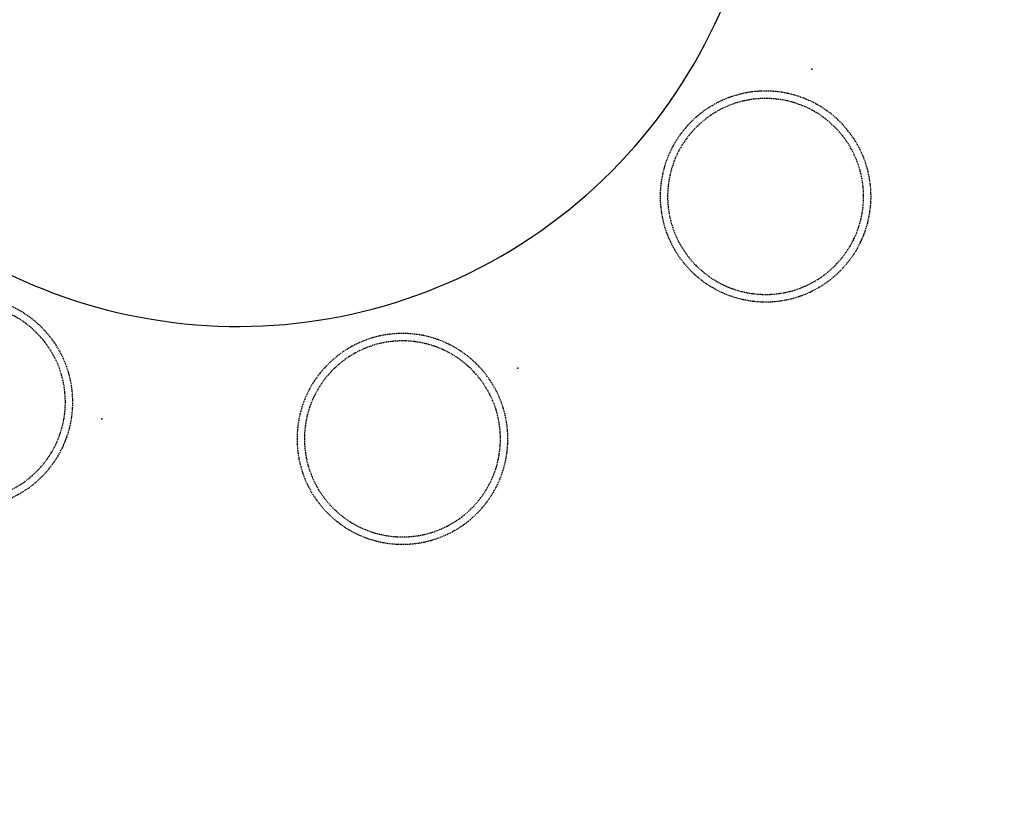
# Model space of a CAD drawing. Header units: millimetres. Extents: x -437 to 139813, y -473 to 90544.
# Tile 28 of 149: x 54376 to 56010, y 61127 to 62420. Entities that reach past the tile are written whole.
import ezdxf

# ---------------------------------------------------------------- set-up
doc = ezdxf.new("R2010")
doc.units = ezdxf.units.MM
doc.linetypes.add('DGN Style 1', pattern=[688.000884, 1.14476, -686.856124])
doc.linetypes.add('HHL_V050', pattern=[3, 2, -1])
doc.layers.add('059 Kader (tekening)', color=253, linetype='Continuous', lineweight=13)
for name, color, linetype in [('B4TM', 3, 'Continuous'), ('CH-00-chairs', 3, 'Continuous'), ('DR-90-points', 31, 'Continuous'), ('Xref', 253, 'Continuous')]:
    doc.layers.add(name, color=color, linetype=linetype)

# ---------------------------------------------------------------- blocks, each defined once
blk = doc.blocks.new('AE1')
at = {"layer": '059 Kader (tekening)', "color": 12, "linetype": 'Continuous', "lineweight": 13}
mesh = blk.add_polyface(dxfattribs=at)
corners = [(0, 0), (1399, 0), (1399, 841), (0, 841)]
mesh.append_faces([[corners[k] for k in face] for face in [(3, 1, 2)]], dxfattribs={"vtx0": -1, "color": 12})
mesh.append_faces([[corners[k] for k in face] for face in [(3, 0, 1)]], dxfattribs={"vtx2": -1, "color": 12})
at = {"layer": '059 Kader (tekening)', "color": 12, "linetype": 'Continuous', "lineweight": 35}
mesh = blk.add_polyface(dxfattribs=at)
corners = [(10, 10), (1389, 10), (1389, 831), (10, 831)]
mesh.append_faces([[corners[k] for k in face] for face in [(0, 2, 3)]], dxfattribs={"vtx0": -1, "color": 12})
mesh.append_faces([[corners[k] for k in face] for face in [(1, 2, 0)]], dxfattribs={"vtx1": -1, "color": 12})
blk = doc.blocks.new('Hocker')
at = {"layer": 'CH-00-chairs', "linetype": 'HHL_V050'}
for radius in [175, 162.7]:
    blk.add_circle((0, -225), radius, dxfattribs=at)
at = {"layer": 'DR-90-points'}
blk.add_point((0, 0), dxfattribs=at)
blk = doc.blocks.new('*U282')
at = {"layer": 'B4TM', "xscale": -1, "rotation": 90}
blk.add_blockref('Hocker', (-200, 0), dxfattribs=at)
blk = doc.blocks.new('*U283')
at = {"layer": 'B4TM', "color": 0, "linetype": 'ByBlock', "lineweight": -2, "transparency": 16777216}
for p, rotation in [((37181.3, 77896.8), 154.2857142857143), ((38539.2, 77827), 231.4285714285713), ((37848, 77624.4), 192.8571428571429)]:
    blk.add_blockref('*U282', p, dxfattribs=dict(at, rotation=rotation))

msp = doc.modelspace()

# ---------------------------------------------------------------- linework, layer by layer
at = {"layer": 'B4TM'}
msp.add_arc((54738.1, 62785.3), 875, 66.4723, 22.7943, dxfattribs=at)

# ---------------------------------------------------------------- block references
at = {"layer": 'B4TM', "rotation": 18.64959966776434}
msp.add_blockref('*U283', (43994.3, -23914.9), dxfattribs=at)
at = {"layer": 'Xref', "linetype": 'Continuous', "lineweight": 35, "xscale": 100, "yscale": 100, "zscale": 100}
msp.add_blockref('AE1', (-87, 6444.2), dxfattribs=at)

# ---------------------------------------------------------------- meshes
at = {"layer": 'Xref', "linetype": 'DGN Style 1', "lineweight": 13}
mesh = msp.add_polyface(dxfattribs=at)
corners = [(52913, 85844.2), (67613, 85844.2), (67613, 60044.2), (60263, 60044.2), (41813, 60044.2), (41813, 85844.2), (49313, 85844.2), (49313, 85834.2), (52913, 85834.2)]
mesh.append_faces([[corners[k] for k in face] for face in [(3, 1, 2), (1, 8, 0), (7, 5, 6)]], dxfattribs={"vtx0": -1})
mesh.append_faces([[corners[k] for k in face] for face in [(8, 3, 7), (4, 7, 3)]], dxfattribs={"vtx0": -1, "vtx1": -1})
mesh.append_faces([[corners[k] for k in face] for face in [(3, 8, 1)]], dxfattribs={"vtx0": -1, "vtx1": -1, "vtx2": -1})
mesh.append_faces([[corners[k] for k in face] for face in [(7, 4, 5)]], dxfattribs={"vtx0": -1, "vtx2": -1})

doc.saveas('drawing.dxf')
